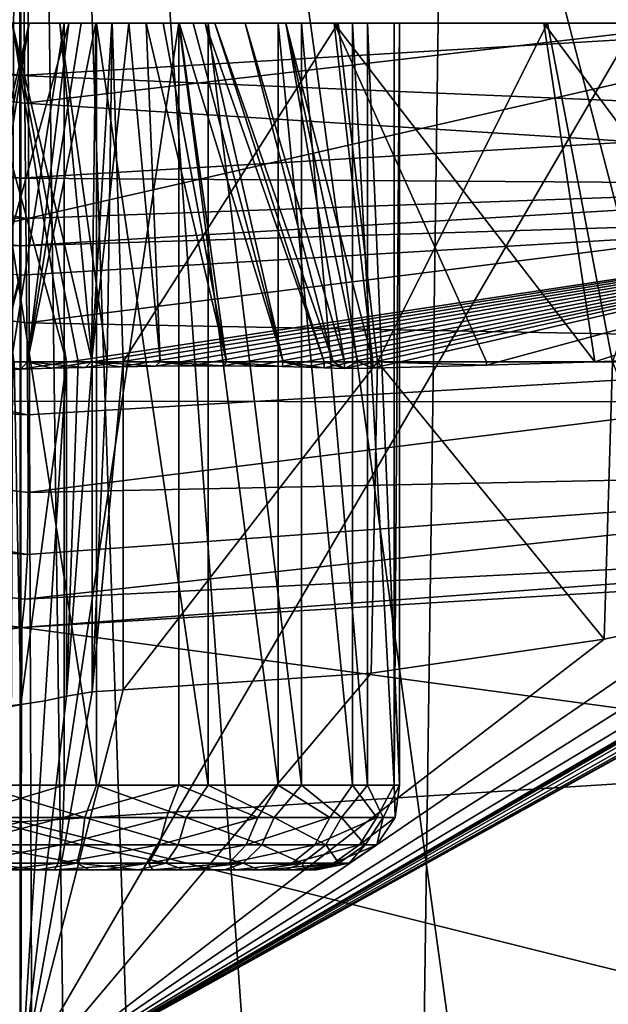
# Model space of a CAD drawing. Header units: metres. Extents: x -105 to 105, y -117 to 62.
# Tile 230 of 256: x 0 to 1.39, y -23.35 to -21.03. Entities that reach past the tile are written whole.
import ezdxf

# ---------------------------------------------------------------- set-up
doc = ezdxf.new("R2010")
doc.units = ezdxf.units.M
doc.layers.add('solid_509432_AD150_SW0001', color=7, linetype='CONTINUOUS')
doc.layers.add('solid_509432_AD150_SW0001_01', color=7, linetype='CONTINUOUS')

msp = doc.modelspace()

# ---------------------------------------------------------------- linework, layer by layer
at = {"layer": 'solid_509432_AD150_SW0001'}
for points in [[(0, -16.070114, -16.014524), (-1.701189, -22.61043, -15.896502), (-2.332414, -20.630136, -15.932238)], [(0, -16.070114, -16.014524), (-1.170125, -24.57008, -15.861143), (-1.701189, -22.61043, -15.896502)], [(0, -16.070114, -16.014524), (-0.742485, -26.479567, -15.826687), (-1.170125, -24.57008, -15.861143)], [(0, -16.070114, -16.014524), (-0.416902, -28.320543, -15.793465), (-0.742485, -26.479567, -15.826687)], [(0, -16.070114, -16.014524), (-0.189673, -30.072727, -15.761844), (-0.416902, -28.320543, -15.793465)], [(0, -16.070114, -16.014524), (-0.054072, -31.71632, -15.732185), (-0.189673, -30.072727, -15.761844)], [(0, -16.070114, -16.014524), (0, -33.22171, -15.705022), (-0.054072, -31.71632, -15.732185)], [(0, -16.070114, -16.014524), (0.054412, -31.713793, -15.732231), (0, -33.22171, -15.705022)], [(-2.362094, -21.01733, 64.173203), (-2.324735, -20.705482, 64.471252), (-0.002363, -21.158314, 64.173203)], [(-2.324735, -20.705482, 64.471252), (-0.002326, -20.844234, 64.471252), (-0.002363, -21.158314, 64.173203)], [(2.161795, -21.005398, -13.042355), (-2.171087, -20.97702, -13.042843), (-1.867697, -21.926886, -13.0265)], [(1.867287, -21.92874, -13.026468), (2.161795, -21.005398, -13.042355), (-1.867697, -21.926886, -13.0265)], [(-2.390948, -21.258181, 63.814537), (-2.362094, -21.01733, 64.173203), (-0.002392, -21.400885, 63.814537)], [(-2.362094, -21.01733, 64.173203), (-0.002363, -21.158314, 64.173203), (-0.002392, -21.400885, 63.814537)], [(1.671543, -21.034548, 54.285671), (-2.004083, -21.034548, 54.705933), (-2.236427, -21.034548, 55.200039)], [(2.009423, -21.034548, 54.714581), (1.671543, -21.034548, 54.285671), (-2.236427, -21.034548, 55.200039)], [(-0.102238, -21.034548, 55.055824), (2.009423, -21.034548, 54.714581), (-2.236427, -21.034548, 55.200039)], [(1.244066, -21.034548, 53.945915), (-1.664329, -21.034548, 54.278458), (-2.004083, -21.034548, 54.705933)], [(1.671543, -21.034548, 54.285671), (1.244066, -21.034548, 53.945915), (-2.004083, -21.034548, 54.705933)], [(0.74996, -21.034548, 53.713573), (-1.235421, -21.034548, 53.940578), (-1.664329, -21.034548, 54.278458)], [(1.244066, -21.034548, 53.945915), (0.74996, -21.034548, 53.713573), (-1.664329, -21.034548, 54.278458)], [(0.215613, -21.034548, 53.601051), (-0.740264, -21.034548, 53.710342), (-1.235421, -21.034548, 53.940578)], [(0.74996, -21.034548, 53.713573), (0.215613, -21.034548, 53.601051), (-1.235421, -21.034548, 53.940578)], [(0.092266, -21.034548, 53.573395), (-0.626344, -21.034548, 53.65556), (-0.740264, -21.034548, 53.710342)], [(0.215613, -21.034548, 53.601051), (0.092266, -21.034548, 53.573395), (-0.740264, -21.034548, 53.710342)], [(0.092266, -21.034548, 53.573395), (-0.019965, -21.034548, 53.515152), (-0.626344, -21.034548, 53.65556)], [(-0.168388, -21.834549, 58.61055), (0.019965, -21.034548, 58.384846), (-0.092266, -21.034548, 58.326607)], [(-0.135967, -21.834549, 58.63158), (0.019965, -21.034548, 58.384846), (-0.168388, -21.834549, 58.61055)], [(0.108183, -21.834549, 53.241531), (-0.113587, -21.034548, 53.430218), (-0.019965, -21.034548, 53.515152)], [(0.015878, -21.834549, 58.763504), (0.113587, -21.034548, 58.469784), (-0.108183, -21.834549, 58.658466)], [(0.179081, -22.834549, 55.067997), (0.179093, -21.034548, 55.068001), (-0.102238, -21.034548, 55.055824)], [(0.179081, -22.834549, 55.067997), (-0.102238, -21.034548, 55.055824), (-0.102238, -22.834549, 55.055824)], [(0.135967, -21.834549, 53.268421), (0.108183, -21.834549, 53.241531), (-0.019965, -21.034548, 53.515152)], [(-2.409943, -21.416742, 63.412075), (-2.390948, -21.258181, 63.814537), (-0.002411, -21.560581, 63.412075)], [(-2.390948, -21.258181, 63.814537), (-0.002392, -21.400885, 63.814537), (-0.002411, -21.560581, 63.412075)], [(-2.409943, -21.416742, 63.412075), (-0.002411, -21.560581, 63.412075), (-0.002419, -21.629913, 62.984673)], [(-0.002411, -21.560581, 63.412075), (0, -21.629913, 62.984673), (-0.002419, -21.629913, 62.984673)], [(-0.002419, -21.629913, 62.984673), (0, -21.629913, 62.984673), (-0.057534, -21.853863, 58.709949)], [(-0.015878, -21.834549, 53.136494), (0, -22.644506, 53.146404), (-0.073199, -22.652391, 53.107033)], [(-0.015878, -21.834549, 53.136494), (0.108183, -21.834549, 53.241531), (0, -22.644506, 53.146404)], [(0.108183, -21.834549, 53.241531), (0.05747, -22.635559, 53.189995), (0, -22.644506, 53.146404)], [(1.054143, -24.916828, -12.975058), (-1.867697, -21.926886, -13.0265), (-1.054561, -24.915102, -12.975088)], [(1.054143, -24.916828, -12.975058), (1.867287, -21.92874, -13.026468), (-1.867697, -21.926886, -13.0265)], [(-2.831831, -22.087511, 23.054108), (0.002281, -22.462543, 22.506758), (-2.294901, -22.325117, 22.488907)], [(0.002281, -22.462543, 22.506758), (-2.300484, -22.775787, 20.807243), (-2.294901, -22.325117, 22.488907)], [(-0.073199, -22.652391, 53.107033), (0, -22.644506, 53.146404), (-3.166666, -23.324648, 48.690189)], [(0.00105, -22.921291, 20.831833), (-2.340771, -23.509275, 19.228912), (-2.300484, -22.775787, 20.807243)], [(0.151219, -22.911085, 55.078243), (0.179081, -22.834549, 55.067997), (-0.102238, -22.834549, 55.055824)], [(0.151219, -22.911085, 55.078243), (-0.102238, -22.834549, 55.055824), (-0.100509, -22.911085, 55.07095)], [(-0.151219, -22.911085, 56.821758), (0.100509, -22.911085, 56.829048), (-0.1438, -22.976025, 56.778988)], [(0.00105, -22.921291, 20.831833), (0.000586, -23.662607, 19.26162), (-2.340771, -23.509275, 19.228912)], [(-0.1438, -22.976025, 56.778988), (0.095577, -22.976025, 56.785919), (-0.132695, -23.019384, 56.71497)], [(-0.132695, -23.019384, 56.71497), (0.088196, -23.019384, 56.721367), (-0.041567, -23.034548, 56.648766)], [(0.088196, -23.019384, 56.721367), (0.079518, -23.034548, 56.64547), (-0.041567, -23.034548, 56.648766)], [(0.198223, -23.034548, 56.621346), (0.041567, -23.034548, 55.251236), (-0.079518, -23.034548, 55.254532)], [(0, -23.770555, 46.662922), (-3.160623, -23.303995, 46.700001), (-3.197893, -23.541838, 46.662922)], [(0, -23.770555, 46.662922), (0, -23.529831, 46.700001), (-3.160623, -23.303995, 46.700001)]]:
    msp.add_3dface(points, dxfattribs=at)
at = {"layer": 'solid_509432_AD150_SW0001_01'}
for points in [[(-1.564026, 19.454363, 71.878471), (-3.11728, 19.279366, 71.873924), (0, -90.568039, 71.879997)], [(-0.001912, 19.454506, 71.878471), (-1.564026, 19.454363, 71.878471), (0, -90.568039, 71.879997)], [(1.560201, 19.454649, 71.878479), (-0.001912, 19.454506, 71.878471), (0, -90.568039, 71.879997)], [(1.560201, 19.454649, 71.878479), (0, -90.568039, 71.879997), (6.716792, -90.563103, 71.851799)], [(-3.11728, 19.279366, 71.873924), (-4.652982, 18.988907, 71.86647), (0, -90.568039, 71.879997)], [(-4.652982, 18.988907, 71.86647), (-6.162486, 18.584642, 71.856262), (0, -90.568039, 71.879997)], [(-6.162486, 18.584642, 71.856262), (-6.716792, -90.563103, 71.851799), (0, -90.568039, 71.879997)], [(0, -16.070114, -16.014524), (2.334492, -20.623951, -15.93235), (1.702939, -22.604351, -15.896613)], [(0, -16.070114, -16.014524), (1.702939, -22.604351, -15.896613), (1.171235, -24.565695, -15.861222)], [(0, -16.070114, -16.014524), (1.171235, -24.565695, -15.861222), (0.74289, -26.477938, -15.826716)], [(0, -16.070114, -16.014524), (0.74289, -26.477938, -15.826716), (0.41687, -28.321211, -15.793452)], [(0, -16.070114, -16.014524), (0.41687, -28.321211, -15.793452), (0.189643, -30.073698, -15.761827)], [(0, -16.070114, -16.014524), (0.189643, -30.073698, -15.761827), (0.054412, -31.713793, -15.732231)], [(-18.852116, -20.912151, -0.309887), (-18.500586, -21.043846, -0.680478), (0, -20.105919, -0.938483)], [(-18.500586, -21.043846, -0.680478), (0, -20.211458, -1.276531), (0, -20.105919, -0.938483)], [(-16.594933, -21.04777, -2.963758), (0, -20.121126, -3.020415), (0, -20.221716, -2.680862)], [(-16.594933, -21.04777, -2.963758), (-16.309847, -20.922932, -3.316651), (0, -20.121126, -3.020415)], [(18.501497, -21.043545, -0.679482), (0, -20.105919, -0.938483), (0, -20.211458, -1.276531)], [(18.501497, -21.043545, -0.679482), (18.853159, -20.911728, -0.308851), (0, -20.105919, -0.938483)], [(16.595739, -21.048098, -2.962655), (0, -20.221716, -2.680862), (0, -20.121126, -3.020415)], [(16.31111, -20.923571, -3.315081), (16.595739, -21.048098, -2.962655), (0, -20.121126, -3.020415)], [(-18.500586, -21.043846, -0.680478), (-18.161386, -21.138443, -1.060288), (0, -20.211458, -1.276531)], [(-18.161386, -21.138443, -1.060288), (-17.832037, -21.195297, -1.445702), (0, -20.211458, -1.276531)], [(-17.832037, -21.195297, -1.445702), (0, -20.276426, -1.624653), (0, -20.211458, -1.276531)], [(18.161903, -21.1383, -1.059588), (0, -20.211458, -1.276531), (0, -20.276426, -1.624653)], [(18.161903, -21.1383, -1.059588), (18.501497, -21.043545, -0.679482), (0, -20.211458, -1.276531)], [(-16.891804, -21.139311, -2.595782), (0, -20.221716, -2.680862), (0, -20.281591, -2.331828)], [(-16.891804, -21.139311, -2.595782), (-16.594933, -21.04777, -2.963758), (0, -20.221716, -2.680862)], [(16.892427, -21.139467, -2.594984), (0, -20.281591, -2.331828), (0, -20.221716, -2.680862)], [(16.595739, -21.048098, -2.962655), (16.892427, -21.139467, -2.594984), (0, -20.221716, -2.680862)], [(-17.832037, -21.195297, -1.445702), (-17.511021, -21.214142, -1.832739), (0, -20.276426, -1.624653)], [(-17.511021, -21.214142, -1.832739), (0, -20.299919, -1.978087), (0, -20.276426, -1.624653)], [(-17.197586, -21.195225, -2.217396), (0, -20.281591, -2.331828), (0, -20.299919, -1.978087)], [(-17.197586, -21.195225, -2.217396), (-16.891804, -21.139311, -2.595782), (0, -20.281591, -2.331828)], [(17.511139, -21.21414, -1.832534), (0, -20.276426, -1.624653), (0, -20.299919, -1.978087)], [(17.832277, -21.195261, -1.445354), (18.161903, -21.1383, -1.059588), (0, -20.276426, -1.624653)], [(17.511139, -21.21414, -1.832534), (17.832277, -21.195261, -1.445354), (0, -20.276426, -1.624653)], [(17.197834, -21.195261, -2.21698), (0, -20.299919, -1.978087), (0, -20.281591, -2.331828)], [(16.892427, -21.139467, -2.594984), (17.197834, -21.195261, -2.21698), (0, -20.281591, -2.331828)], [(-17.511021, -21.214142, -1.832739), (-17.197586, -21.195225, -2.217396), (0, -20.299919, -1.978087)], [(17.197834, -21.195261, -2.21698), (17.511139, -21.21414, -1.832534), (0, -20.299919, -1.978087)], [(-0.002363, -21.158314, 64.173203), (-0.002326, -20.844234, 64.471252), (2.357402, -21.017893, 64.173203)], [(2.683178, -20.911951, 24.342098), (0.009792, -21.22368, 24.280655), (0.007624, -20.930538, 24.429131)], [(2.683178, -20.911951, 24.342098), (2.753181, -21.397507, 24.007704), (0.009792, -21.22368, 24.280655)], [(-2.73332, -21.400278, 24.007755), (-2.663779, -20.914669, 24.342121), (0.012119, -21.495762, 24.09638)], [(-2.663779, -20.914669, 24.342121), (0.007624, -20.930538, 24.429131), (0.009792, -21.22368, 24.280655)], [(-2.663779, -20.914669, 24.342121), (0.009792, -21.22368, 24.280655), (0.012119, -21.495762, 24.09638)], [(-1.476007, -20.994768, 46.700001), (-3.160623, -23.303995, 46.700001), (0, -23.529831, 46.700001)], [(1.476007, -20.994768, 46.700001), (-1.476007, -20.994768, 46.700001), (0, -23.529831, 46.700001)], [(1.476007, -20.994768, 46.700001), (0, -23.529831, 46.700001), (3.160624, -23.303995, 46.700001)], [(-0.002363, -21.158314, 64.173203), (2.357402, -21.017893, 64.173203), (2.386198, -21.258749, 63.814537)], [(-2.009423, -21.034548, 57.185421), (-1.671543, -21.034548, 57.61433), (2.236427, -21.034548, 56.699959)], [(0.102238, -21.034548, 56.844173), (-2.009423, -21.034548, 57.185421), (2.236427, -21.034548, 56.699959)], [(-0.179093, -21.034548, 56.832001), (-2.009423, -21.034548, 57.185421), (0.102238, -21.034548, 56.844173)], [(-1.671543, -21.034548, 57.61433), (2.004083, -21.034548, 57.194065), (2.236427, -21.034548, 56.699959)], [(-1.671543, -21.034548, 57.61433), (-1.244066, -21.034548, 57.954082), (2.004083, -21.034548, 57.194065)], [(-1.244066, -21.034548, 57.954082), (1.664329, -21.034548, 57.621544), (2.004083, -21.034548, 57.194065)], [(-1.244066, -21.034548, 57.954082), (-0.74996, -21.034548, 58.186428), (1.664329, -21.034548, 57.621544)], [(-0.74996, -21.034548, 58.186428), (1.235421, -21.034548, 57.959423), (1.664329, -21.034548, 57.621544)], [(-0.74996, -21.034548, 58.186428), (-0.215613, -21.034548, 58.29895), (1.235421, -21.034548, 57.959423)], [(-0.215613, -21.034548, 58.29895), (0.740264, -21.034548, 58.189655), (1.235421, -21.034548, 57.959423)], [(-0.215613, -21.034548, 58.29895), (-0.092266, -21.034548, 58.326607), (0.740264, -21.034548, 58.189655)], [(-0.179081, -22.834549, 56.832005), (-0.179093, -21.034548, 56.832001), (0.102238, -21.034548, 56.844173)], [(-0.179081, -22.834549, 56.832005), (0.102238, -21.034548, 56.844173), (0.102238, -22.834549, 56.844173)], [(-0.135967, -21.834549, 58.63158), (-0.108183, -21.834549, 58.658466), (0.019965, -21.034548, 58.384846)], [(-0.015878, -21.834549, 53.136494), (-0.113587, -21.034548, 53.430218), (0.108183, -21.834549, 53.241531)], [(-0.108183, -21.834549, 58.658466), (0.113587, -21.034548, 58.469784), (0.019965, -21.034548, 58.384846)], [(-0.102238, -21.034548, 55.055824), (0.179093, -21.034548, 55.068001), (2.009423, -21.034548, 54.714581)], [(-0.092266, -21.034548, 58.326607), (0.626344, -21.034548, 58.244442), (0.740264, -21.034548, 58.189655)], [(-0.092266, -21.034548, 58.326607), (0.019965, -21.034548, 58.384846), (0.626344, -21.034548, 58.244442)], [(0.168388, -21.834549, 53.289452), (-0.019965, -21.034548, 53.515152), (0.092266, -21.034548, 53.573395)], [(0.135967, -21.834549, 53.268421), (-0.019965, -21.034548, 53.515152), (0.168388, -21.834549, 53.289452)], [(0.015878, -21.834549, 58.763504), (0.177323, -21.034548, 58.520267), (0.142983, -21.034548, 58.498165)], [(0.167077, -21.834549, 58.823196), (0.177323, -21.034548, 58.520267), (0.015878, -21.834549, 58.763504)], [(0.015878, -21.834549, 58.763504), (0.142983, -21.034548, 58.498165), (0.113587, -21.034548, 58.469784)], [(0.019965, -21.034548, 58.384846), (0.530156, -21.034548, 58.326511), (0.626344, -21.034548, 58.244442)], [(0.019965, -21.034548, 58.384846), (0.113587, -21.034548, 58.469784), (0.530156, -21.034548, 58.326511)], [(0.204247, -21.834549, 53.303856), (0.092266, -21.034548, 53.573395), (0.215613, -21.034548, 53.601051)], [(0.168388, -21.834549, 53.289452), (0.092266, -21.034548, 53.573395), (0.204247, -21.834549, 53.303856)], [(0.373561, -21.034548, 56.76881), (0.102238, -21.034548, 56.844173), (2.236427, -21.034548, 56.699959)], [(0.102238, -22.834549, 56.844173), (0.102238, -21.034548, 56.844173), (0.373561, -21.034548, 56.76881)], [(0.373549, -22.834549, 56.768818), (0.102238, -22.834549, 56.844173), (0.373561, -21.034548, 56.76881)], [(0.113587, -21.034548, 58.469784), (0.458122, -21.034548, 58.430389), (0.530156, -21.034548, 58.326511)], [(0.113587, -21.034548, 58.469784), (0.142983, -21.034548, 58.498165), (0.458122, -21.034548, 58.430389)], [(0.142983, -21.034548, 58.498165), (0.435891, -21.034548, 58.464672), (0.458122, -21.034548, 58.430389)], [(0.142983, -21.034548, 58.498165), (0.177323, -21.034548, 58.520267), (0.435891, -21.034548, 58.464672)], [(0.167077, -21.834549, 58.823196), (0.255508, -21.034548, 58.542583), (0.21531, -21.034548, 58.535267)], [(0.329434, -21.834549, 58.831226), (0.255508, -21.034548, 58.542583), (0.167077, -21.834549, 58.823196)], [(0.167077, -21.834549, 58.823196), (0.21531, -21.034548, 58.535267), (0.177323, -21.034548, 58.520267)], [(0.177323, -21.034548, 58.520267), (0.407427, -21.034548, 58.493958), (0.435891, -21.034548, 58.464672)], [(0.177323, -21.034548, 58.520267), (0.21531, -21.034548, 58.535267), (0.407427, -21.034548, 58.493958)], [(0.179081, -22.834549, 55.067997), (0.44287, -22.834549, 55.166504), (0.179093, -21.034548, 55.068001)], [(0.179093, -21.034548, 55.068001), (0.442885, -21.034548, 55.166512), (2.009423, -21.034548, 54.714581)], [(0.44287, -22.834549, 55.166504), (0.442885, -21.034548, 55.166512), (0.179093, -21.034548, 55.068001)], [(0.204247, -21.834549, 53.303856), (0.215613, -21.034548, 53.601051), (0.242228, -21.834549, 53.311092)], [(0.21531, -21.034548, 58.535267), (0.373806, -21.034548, 58.517143), (0.407427, -21.034548, 58.493958)], [(0.21531, -21.034548, 58.535267), (0.255508, -21.034548, 58.542583), (0.373806, -21.034548, 58.517143)], [(0.242228, -21.834549, 53.311092), (0.215613, -21.034548, 53.601051), (0.74996, -21.034548, 53.713573)], [(0.842527, -21.834549, 53.4375), (0.242228, -21.834549, 53.311092), (0.74996, -21.034548, 53.713573)], [(0.255508, -21.034548, 58.542583), (0.336298, -21.034548, 58.533348), (0.373806, -21.034548, 58.517143)], [(0.255508, -21.034548, 58.542583), (0.296357, -21.034548, 58.541935), (0.336298, -21.034548, 58.533348)], [(0.329434, -21.834549, 58.831226), (0.296357, -21.034548, 58.541935), (0.255508, -21.034548, 58.542583)], [(0.485786, -21.834549, 58.786755), (0.336298, -21.034548, 58.533348), (0.296357, -21.034548, 58.541935)], [(0.485786, -21.834549, 58.786755), (0.296357, -21.034548, 58.541935), (0.329434, -21.834549, 58.831226)], [(0.485786, -21.834549, 58.786755), (0.373806, -21.034548, 58.517143), (0.336298, -21.034548, 58.533348)], [(0.608295, -22.834549, 56.613308), (0.373549, -22.834549, 56.768818), (0.373561, -21.034548, 56.76881)], [(0.373561, -21.034548, 56.76881), (2.236427, -21.034548, 56.699959), (2.348949, -21.034548, 56.165611)], [(0.608307, -21.034548, 56.613297), (0.373561, -21.034548, 56.76881), (2.348949, -21.034548, 56.165611)], [(0.608295, -22.834549, 56.613308), (0.373561, -21.034548, 56.76881), (0.608307, -21.034548, 56.613297)], [(0.61961, -21.834549, 58.694477), (0.407427, -21.034548, 58.493958), (0.373806, -21.034548, 58.517143)], [(0.61961, -21.834549, 58.694477), (0.373806, -21.034548, 58.517143), (0.485786, -21.834549, 58.786755)], [(0.61961, -21.834549, 58.694477), (0.435891, -21.034548, 58.464672), (0.407427, -21.034548, 58.493958)], [(0.716759, -21.834549, 58.564144), (0.458122, -21.034548, 58.430389), (0.435891, -21.034548, 58.464672)], [(0.716759, -21.834549, 58.564144), (0.435891, -21.034548, 58.464672), (0.61961, -21.834549, 58.694477)], [(0.44287, -22.834549, 55.166504), (0.663308, -22.834549, 55.341705), (0.442885, -21.034548, 55.166512)], [(0.442885, -21.034548, 55.166512), (0.663318, -21.034548, 55.341717), (2.009423, -21.034548, 54.714581)], [(0.663308, -22.834549, 55.341705), (0.663318, -21.034548, 55.341717), (0.442885, -21.034548, 55.166512)], [(0.737757, -21.834549, 58.531677), (0.530156, -21.034548, 58.326511), (0.458122, -21.034548, 58.430389)], [(0.737757, -21.834549, 58.531677), (0.458122, -21.034548, 58.430389), (0.716759, -21.834549, 58.564144)], [(0.764594, -21.834549, 58.503872), (0.626344, -21.034548, 58.244442), (0.530156, -21.034548, 58.326511)], [(0.764594, -21.834549, 58.503872), (0.530156, -21.034548, 58.326511), (0.737757, -21.834549, 58.531677)], [(0.783496, -22.834549, 56.392872), (0.608295, -22.834549, 56.613308), (0.608307, -21.034548, 56.613297)], [(0.783503, -21.034548, 56.392857), (0.608307, -21.034548, 56.613297), (2.348949, -21.034548, 56.165611)], [(0.783496, -22.834549, 56.392872), (0.608307, -21.034548, 56.613297), (0.783503, -21.034548, 56.392857)], [(0.831644, -21.834549, 58.466122), (0.740264, -21.034548, 58.189655), (0.626344, -21.034548, 58.244442)], [(0.796277, -21.834549, 58.481747), (0.626344, -21.034548, 58.244442), (0.764594, -21.834549, 58.503872)], [(0.831644, -21.834549, 58.466122), (0.626344, -21.034548, 58.244442), (0.796277, -21.834549, 58.481747)], [(0.663308, -22.834549, 55.341705), (0.818817, -22.834549, 55.57645), (0.663318, -21.034548, 55.341717)], [(0.663318, -21.034548, 55.341717), (2.239656, -21.034548, 55.209736), (2.009423, -21.034548, 54.714581)], [(0.663318, -21.034548, 55.341717), (0.818819, -21.034548, 55.576462), (2.239656, -21.034548, 55.209736)], [(0.818817, -22.834549, 55.57645), (0.818819, -21.034548, 55.576462), (0.663318, -21.034548, 55.341717)], [(0.740264, -21.034548, 58.189655), (1.355785, -21.834549, 58.226917), (1.235421, -21.034548, 57.959423)], [(1.100257, -21.834549, 58.360794), (1.355785, -21.834549, 58.226917), (0.740264, -21.034548, 58.189655)], [(1.100257, -21.834549, 58.360794), (0.740264, -21.034548, 58.189655), (0.831644, -21.834549, 58.466122)], [(0.842527, -21.834549, 53.4375), (0.74996, -21.034548, 53.713573), (1.244066, -21.034548, 53.945915)], [(0.882003, -22.834549, 56.129082), (0.783496, -22.834549, 56.392872), (0.783503, -21.034548, 56.392857)], [(0.783503, -21.034548, 56.392857), (2.348949, -21.034548, 56.165611), (2.376606, -21.034548, 56.042267)], [(0.882004, -21.034548, 56.12907), (0.783503, -21.034548, 56.392857), (2.376606, -21.034548, 56.042267)], [(0.882003, -22.834549, 56.129082), (0.783503, -21.034548, 56.392857), (0.882004, -21.034548, 56.12907)], [(0.818817, -22.834549, 55.57645), (0.894174, -22.834549, 55.847763), (0.818819, -21.034548, 55.576462)], [(0.818819, -21.034548, 55.576462), (2.294442, -21.034548, 55.323658), (2.239656, -21.034548, 55.209736)], [(0.818819, -21.034548, 55.576462), (2.376513, -21.034548, 55.419846), (2.294442, -21.034548, 55.323658)], [(0.818819, -21.034548, 55.576462), (0.894172, -21.034548, 55.847763), (2.376513, -21.034548, 55.419846)], [(0.894174, -22.834549, 55.847763), (0.894172, -21.034548, 55.847763), (0.818819, -21.034548, 55.576462)], [(1.397631, -21.834549, 53.698528), (0.842527, -21.834549, 53.4375), (1.244066, -21.034548, 53.945915)], [(0.882003, -22.834549, 56.129082), (0.882004, -21.034548, 56.12907), (0.894172, -21.034548, 55.847763)], [(0.894174, -22.834549, 55.847763), (0.882003, -22.834549, 56.129082), (0.894172, -21.034548, 55.847763)], [(0.882004, -21.034548, 56.12907), (2.592585, -21.034548, 55.694492), (2.591937, -21.034548, 55.653645)], [(0.894172, -21.034548, 55.847763), (0.882004, -21.034548, 56.12907), (2.591937, -21.034548, 55.653645)], [(0.882004, -21.034548, 56.12907), (2.585266, -21.034548, 55.734692), (2.592585, -21.034548, 55.694492)], [(0.882004, -21.034548, 56.12907), (2.570267, -21.034548, 55.772678), (2.585266, -21.034548, 55.734692)], [(0.882004, -21.034548, 56.12907), (2.548163, -21.034548, 55.807018), (2.570267, -21.034548, 55.772678)], [(0.882004, -21.034548, 56.12907), (2.519783, -21.034548, 55.836414), (2.548163, -21.034548, 55.807018)], [(0.882004, -21.034548, 56.12907), (2.434847, -21.034548, 55.930035), (2.519783, -21.034548, 55.836414)], [(0.882004, -21.034548, 56.12907), (2.376606, -21.034548, 56.042267), (2.434847, -21.034548, 55.930035)], [(0.894172, -21.034548, 55.847763), (2.48039, -21.034548, 55.491879), (2.376513, -21.034548, 55.419846)], [(0.894172, -21.034548, 55.847763), (2.514673, -21.034548, 55.514107), (2.48039, -21.034548, 55.491879)], [(0.894172, -21.034548, 55.847763), (2.543957, -21.034548, 55.542572), (2.514673, -21.034548, 55.514107)], [(0.894172, -21.034548, 55.847763), (2.567143, -21.034548, 55.576195), (2.543957, -21.034548, 55.542572)], [(0.894172, -21.034548, 55.847763), (2.583348, -21.034548, 55.613701), (2.567143, -21.034548, 55.576195)], [(0.894172, -21.034548, 55.847763), (2.591937, -21.034548, 55.653645), (2.583348, -21.034548, 55.613701)], [(1.235421, -21.034548, 57.959423), (1.355785, -21.834549, 58.226917), (1.829212, -21.834549, 57.867416)], [(1.235421, -21.034548, 57.959423), (1.829212, -21.834549, 57.867416), (1.664329, -21.034548, 57.621544)], [(1.397631, -21.834549, 53.698528), (1.244066, -21.034548, 53.945915), (1.671543, -21.034548, 54.285671)], [(-0.002392, -21.400885, 63.814537), (-0.002363, -21.158314, 64.173203), (2.386198, -21.258749, 63.814537)], [(2.753181, -21.397507, 24.007704), (0.012119, -21.495762, 24.09638), (0.009792, -21.22368, 24.280655)], [(-0.002392, -21.400885, 63.814537), (2.386198, -21.258749, 63.814537), (2.405155, -21.417315, 63.412075)], [(-2.790329, -21.79814, 23.570824), (-2.73332, -21.400278, 24.007755), (0.017108, -21.959503, 23.633039)], [(-2.73332, -21.400278, 24.007755), (0.012119, -21.495762, 24.09638), (0.014772, -21.742334, 23.879343)], [(-2.73332, -21.400278, 24.007755), (0.014772, -21.742334, 23.879343), (0.017108, -21.959503, 23.633039)], [(-0.002411, -21.560581, 63.412075), (-0.002392, -21.400885, 63.814537), (2.405155, -21.417315, 63.412075)], [(2.753181, -21.397507, 24.007704), (0.014772, -21.742334, 23.879343), (0.012119, -21.495762, 24.09638)], [(2.753181, -21.397507, 24.007704), (2.810565, -21.795315, 23.570736), (0.014772, -21.742334, 23.879343)], [(-0.002411, -21.560581, 63.412075), (2.405155, -21.417315, 63.412075), (2.413386, -21.486158, 62.984673)], [(-0.002411, -21.560581, 63.412075), (2.413386, -21.486158, 62.984673), (0, -21.629913, 62.984673)], [(0, -21.851656, 58.753593), (0, -21.629913, 62.984673), (2.413386, -21.486158, 62.984673)], [(0.073301, -21.849459, 58.793011), (0, -21.851656, 58.753593), (2.413386, -21.486158, 62.984673)], [(0.152466, -21.84762, 58.819809), (0.073301, -21.849459, 58.793011), (2.413386, -21.486158, 62.984673)], [(0.234958, -21.846148, 58.833042), (0.152466, -21.84762, 58.819809), (2.413386, -21.486158, 62.984673)], [(0.318299, -21.84506, 58.832375), (0.234958, -21.846148, 58.833042), (2.413386, -21.486158, 62.984673)], [(0.400675, -21.844383, 58.817791), (0.318299, -21.84506, 58.832375), (2.413386, -21.486158, 62.984673)], [(0.479114, -21.84417, 58.789841), (0.400675, -21.844383, 58.817791), (2.413386, -21.486158, 62.984673)], [(0.552033, -21.844475, 58.749119), (0.479114, -21.84417, 58.789841), (2.413386, -21.486158, 62.984673)], [(0.617079, -21.845362, 58.696899), (0.552033, -21.844475, 58.749119), (2.413386, -21.486158, 62.984673)], [(0.672459, -21.846886, 58.634697), (0.617079, -21.845362, 58.696899), (2.413386, -21.486158, 62.984673)], [(0.716759, -21.849087, 58.564144), (0.672459, -21.846886, 58.634697), (2.413386, -21.486158, 62.984673)], [(0.764623, -21.850525, 58.503849), (0.716759, -21.849087, 58.564144), (2.413386, -21.486158, 62.984673)], [(0.764623, -21.850525, 58.503849), (2.413386, -21.486158, 62.984673), (0.831644, -21.849899, 58.466122)], [(2.413386, -21.486158, 62.984673), (1.100304, -21.842796, 58.360775), (0.831644, -21.849899, 58.466122)], [(2.413386, -21.486158, 62.984673), (1.355785, -21.834549, 58.226917), (1.100304, -21.842796, 58.360775)], [(2.413386, -21.486158, 62.984673), (1.803418, -21.817722, 57.891697), (1.355785, -21.834549, 58.226917)], [(-0.057534, -21.853863, 58.709949), (0, -21.629913, 62.984673), (0, -21.851656, 58.753593)], [(2.810565, -21.795315, 23.570736), (0.017108, -21.959503, 23.633039), (0.014772, -21.742334, 23.879343)], [(-2.831831, -22.087511, 23.054108), (-2.790329, -21.79814, 23.570824), (0.01571, -22.289564, 23.075565)], [(-2.790329, -21.79814, 23.570824), (0.017108, -21.959503, 23.633039), (0.017838, -22.143295, 23.362352)], [(-2.790329, -21.79814, 23.570824), (0.017838, -22.143295, 23.362352), (0.01571, -22.289564, 23.075565)], [(2.810565, -21.795315, 23.570736), (0.017838, -22.143295, 23.362352), (0.017108, -21.959503, 23.633039)], [(2.810565, -21.795315, 23.570736), (2.852339, -22.084635, 23.053982), (0.017838, -22.143295, 23.362352)], [(1.829212, -21.834549, 57.867416), (1.355785, -21.834549, 58.226917), (1.803418, -21.817722, 57.891697)], [(-0.108183, -21.834549, 58.658466), (-0.057534, -21.853863, 58.709949), (0, -21.851656, 58.753593)], [(0.015878, -21.834549, 58.763504), (-0.108183, -21.834549, 58.658466), (0, -21.851656, 58.753593)], [(0.015878, -21.834549, 58.763504), (0, -21.851656, 58.753593), (0.073301, -21.849459, 58.793011)], [(0.015878, -21.834549, 58.763504), (0.073301, -21.849459, 58.793011), (0.152466, -21.84762, 58.819809)], [(0.167077, -21.834549, 58.823196), (0.015878, -21.834549, 58.763504), (0.152466, -21.84762, 58.819809)], [(0.108183, -21.834549, 53.241531), (0.108183, -22.624878, 53.241531), (0.05747, -22.635559, 53.189995)], [(0.168388, -21.834549, 53.289452), (0.168613, -22.614712, 53.28957), (0.108183, -22.624878, 53.241531)], [(0.135967, -21.834549, 53.268421), (0.108183, -22.624878, 53.241531), (0.108183, -21.834549, 53.241531)], [(0.135967, -21.834549, 53.268421), (0.168388, -21.834549, 53.289452), (0.108183, -22.624878, 53.241531)], [(0.167077, -21.834549, 58.823196), (0.152466, -21.84762, 58.819809), (0.234958, -21.846148, 58.833042)], [(0.167077, -21.834549, 58.823196), (0.234958, -21.846148, 58.833042), (0.318299, -21.84506, 58.832375)], [(0.329434, -21.834549, 58.831226), (0.167077, -21.834549, 58.823196), (0.318299, -21.84506, 58.832375)], [(0.168388, -21.834549, 53.289452), (0.204247, -21.834549, 53.303856), (0.168613, -22.614712, 53.28957)], [(0.242228, -21.834549, 53.311092), (0.242228, -22.609623, 53.311092), (0.168613, -22.614712, 53.28957)], [(0.204247, -21.834549, 53.303856), (0.242228, -21.834549, 53.311092), (0.168613, -22.614712, 53.28957)], [(0.842527, -21.834549, 53.4375), (0.827902, -22.570164, 53.432644), (0.242228, -22.609623, 53.311092)], [(0.842527, -21.834549, 53.4375), (0.242228, -22.609623, 53.311092), (0.242228, -21.834549, 53.311092)], [(0.329434, -21.834549, 58.831226), (0.318299, -21.84506, 58.832375), (0.400675, -21.844383, 58.817791)], [(0.329434, -21.834549, 58.831226), (0.400675, -21.844383, 58.817791), (0.479114, -21.84417, 58.789841)], [(0.485786, -21.834549, 58.786755), (0.329434, -21.834549, 58.831226), (0.479114, -21.84417, 58.789841)], [(0.485786, -21.834549, 58.786755), (0.479114, -21.84417, 58.789841), (0.552033, -21.844475, 58.749119)], [(0.485786, -21.834549, 58.786755), (0.552033, -21.844475, 58.749119), (0.617079, -21.845362, 58.696899)], [(0.61961, -21.834549, 58.694477), (0.485786, -21.834549, 58.786755), (0.617079, -21.845362, 58.696899)], [(0.61961, -21.834549, 58.694477), (0.617079, -21.845362, 58.696899), (0.672459, -21.846886, 58.634697)], [(0.61961, -21.834549, 58.694477), (0.672459, -21.846886, 58.634697), (0.716759, -21.849087, 58.564144)], [(0.716759, -21.834549, 58.564144), (0.61961, -21.834549, 58.694477), (0.716759, -21.849087, 58.564144)], [(0.716759, -21.834549, 58.564144), (0.716759, -21.849087, 58.564144), (0.764623, -21.850525, 58.503849)], [(0.737757, -21.834549, 58.531677), (0.716759, -21.834549, 58.564144), (0.764623, -21.850525, 58.503849)], [(0.764594, -21.834549, 58.503872), (0.737757, -21.834549, 58.531677), (0.764623, -21.850525, 58.503849)], [(0.796277, -21.834549, 58.481747), (0.764594, -21.834549, 58.503872), (0.764623, -21.850525, 58.503849)], [(0.796277, -21.834549, 58.481747), (0.764623, -21.850525, 58.503849), (0.831644, -21.849899, 58.466122)], [(0.831644, -21.834549, 58.466122), (0.796277, -21.834549, 58.481747), (0.831644, -21.849899, 58.466122)], [(0.842527, -21.834549, 53.4375), (1.377692, -22.489929, 53.686272), (0.827902, -22.570164, 53.432644)], [(0.831644, -21.834549, 58.466122), (0.831644, -21.849899, 58.466122), (1.100304, -21.842796, 58.360775)], [(1.100257, -21.834549, 58.360794), (0.831644, -21.834549, 58.466122), (1.100304, -21.842796, 58.360775)], [(1.397631, -21.834549, 53.698528), (1.377692, -22.489929, 53.686272), (0.842527, -21.834549, 53.4375)], [(1.100257, -21.834549, 58.360794), (1.100304, -21.842796, 58.360775), (1.355785, -21.834549, 58.226917)], [(1.397631, -21.834549, 53.698528), (1.63015, -22.436407, 53.860714), (1.377692, -22.489929, 53.686272)], [(2.990987, -25.119766, -12.855648), (1.867287, -21.92874, -13.026468), (1.054143, -24.916828, -12.975058)], [(0, -23.551132, 48.690189), (2.797489, -21.99872, 55.395569), (2.838291, -21.978394, 55.467503)], [(3.166666, -23.324648, 48.690189), (0, -23.551132, 48.690189), (2.838291, -21.978394, 55.467503)], [(0, -23.551132, 48.690189), (2.745423, -22.018862, 55.331375), (2.797489, -21.99872, 55.395569)], [(0, -23.551132, 48.690189), (2.683679, -22.038151, 55.276779), (2.745423, -22.018862, 55.331375)], [(0, -23.551132, 48.690189), (2.614146, -22.05596, 55.233242), (2.683679, -22.038151, 55.276779)], [(0, -23.551132, 48.690189), (2.553955, -22.073238, 55.185501), (2.614146, -22.05596, 55.233242)], [(0, -23.551132, 48.690189), (2.516122, -22.091616, 55.118355), (2.553955, -22.073238, 55.185501)], [(-2.831831, -22.087511, 23.054108), (0.009829, -22.395571, 22.785471), (0.002281, -22.462543, 22.506758)], [(-2.831831, -22.087511, 23.054108), (0.01571, -22.289564, 23.075565), (0.009829, -22.395571, 22.785471)], [(0, -23.551132, 48.690189), (2.400264, -22.164988, 54.826954), (2.516122, -22.091616, 55.118355)], [(2.852339, -22.084635, 23.053982), (2.876324, -22.250376, 22.484386), (0.009829, -22.395571, 22.785471)], [(2.852339, -22.084635, 23.053982), (0.009829, -22.395571, 22.785471), (0.01571, -22.289564, 23.075565)], [(2.852339, -22.084635, 23.053982), (0.01571, -22.289564, 23.075565), (0.017838, -22.143295, 23.362352)], [(0, -23.551132, 48.690189), (2.250881, -22.238012, 54.551418), (2.400264, -22.164988, 54.826954)], [(0, -23.551132, 48.690189), (2.07053, -22.308815, 54.296093), (2.250881, -22.238012, 54.551418)], [(2.876324, -22.250376, 22.484386), (2.304601, -22.32402, 22.488831), (0.002281, -22.462543, 22.506758)], [(0.009829, -22.395571, 22.785471), (2.876324, -22.250376, 22.484386), (0.002281, -22.462543, 22.506758)], [(0, -23.551132, 48.690189), (1.862399, -22.375528, 54.0648), (2.07053, -22.308815, 54.296093)], [(2.304601, -22.32402, 22.488831), (2.311, -22.774572, 20.807127), (0.002281, -22.462543, 22.506758)], [(0, -23.551132, 48.690189), (1.63015, -22.436407, 53.860714), (1.862399, -22.375528, 54.0648)], [(0, -23.551132, 48.690189), (1.377692, -22.489929, 53.686272), (1.63015, -22.436407, 53.860714)], [(0.00105, -22.921291, 20.831833), (-2.300484, -22.775787, 20.807243), (0.002281, -22.462543, 22.506758)], [(2.311, -22.774572, 20.807127), (0.00105, -22.921291, 20.831833), (0.002281, -22.462543, 22.506758)], [(0, -23.551132, 48.690189), (0.827902, -22.570164, 53.432644), (1.377692, -22.489929, 53.686272)], [(0, -23.551132, 48.690189), (0.242228, -22.609623, 53.311092), (0.827902, -22.570164, 53.432644)], [(0, -23.551132, 48.690189), (0.168613, -22.614712, 53.28957), (0.242228, -22.609623, 53.311092)], [(3.118599, -24.641815, -15.771033), (1.171235, -24.565695, -15.861222), (1.702939, -22.604351, -15.896613)], [(0, -23.551132, 48.690189), (0.108183, -22.624878, 53.241531), (0.168613, -22.614712, 53.28957)], [(0, -23.551132, 48.690189), (0.05747, -22.635559, 53.189995), (0.108183, -22.624878, 53.241531)], [(0, -23.551132, 48.690189), (0, -22.644506, 53.146404), (0.05747, -22.635559, 53.189995)], [(-3.166666, -23.324648, 48.690189), (0, -22.644506, 53.146404), (0, -23.551132, 48.690189)], [(2.311, -22.774572, 20.807127), (2.351644, -23.508005, 19.22875), (0.00105, -22.921291, 20.831833)], [(-0.151219, -22.911085, 56.821758), (-0.179081, -22.834549, 56.832005), (0.102238, -22.834549, 56.844173)], [(-0.151219, -22.911085, 56.821758), (0.102238, -22.834549, 56.844173), (0.100509, -22.911085, 56.829048)], [(0.100509, -22.911085, 56.829048), (0.102238, -22.834549, 56.844173), (0.373549, -22.834549, 56.768818)], [(0.100509, -22.911085, 56.829048), (0.373549, -22.834549, 56.768818), (0.344094, -22.911085, 56.765125)], [(0.390696, -22.911085, 55.156158), (0.179081, -22.834549, 55.067997), (0.151219, -22.911085, 55.078243)], [(0.390696, -22.911085, 55.156158), (0.44287, -22.834549, 55.166504), (0.179081, -22.834549, 55.067997)], [(0.344094, -22.911085, 56.765125), (0.373549, -22.834549, 56.768818), (0.559803, -22.911085, 56.635162)], [(0.559803, -22.911085, 56.635162), (0.373549, -22.834549, 56.768818), (0.608295, -22.834549, 56.613308)], [(0.598521, -22.911085, 55.298386), (0.44287, -22.834549, 55.166504), (0.390696, -22.911085, 55.156158)], [(0.598521, -22.911085, 55.298386), (0.663308, -22.834549, 55.341705), (0.44287, -22.834549, 55.166504)], [(0.559803, -22.911085, 56.635162), (0.608295, -22.834549, 56.613308), (0.73016, -22.911085, 56.449696)], [(0.757858, -22.911085, 55.493404), (0.663308, -22.834549, 55.341705), (0.598521, -22.911085, 55.298386)], [(0.73016, -22.911085, 56.449696), (0.608295, -22.834549, 56.613308), (0.783496, -22.834549, 56.392872)], [(0.757858, -22.911085, 55.493404), (0.818817, -22.834549, 55.57645), (0.663308, -22.834549, 55.341705)], [(0.73016, -22.911085, 56.449696), (0.783496, -22.834549, 56.392872), (0.841363, -22.911085, 56.223743)], [(0.855797, -22.911085, 55.725414), (0.818817, -22.834549, 55.57645), (0.757858, -22.911085, 55.493404)], [(0.841363, -22.911085, 56.223743), (0.783496, -22.834549, 56.392872), (0.882003, -22.834549, 56.129082)], [(0.855797, -22.911085, 55.725414), (0.894174, -22.834549, 55.847763), (0.818817, -22.834549, 55.57645)], [(0.841363, -22.911085, 56.223743), (0.882003, -22.834549, 56.129082), (0.884405, -22.911085, 55.975616)], [(0.884405, -22.911085, 55.975616), (0.894174, -22.834549, 55.847763), (0.855797, -22.911085, 55.725414)], [(0.884405, -22.911085, 55.975616), (0.882003, -22.834549, 56.129082), (0.894174, -22.834549, 55.847763)], [(-0.1438, -22.976025, 56.778988), (0.100509, -22.911085, 56.829048), (0.095577, -22.976025, 56.785919)], [(-0.100509, -22.911085, 55.07095), (-0.095577, -22.976025, 55.114082), (0.1438, -22.976025, 55.121014)], [(0.151219, -22.911085, 55.078243), (-0.100509, -22.911085, 55.07095), (0.1438, -22.976025, 55.121014)], [(0.344094, -22.911085, 56.765125), (0.327211, -22.976025, 56.725132), (0.095577, -22.976025, 56.785919)], [(0.100509, -22.911085, 56.829048), (0.344094, -22.911085, 56.765125), (0.095577, -22.976025, 56.785919)], [(0.151219, -22.911085, 55.078243), (0.1438, -22.976025, 55.121014), (0.371527, -22.976025, 55.195107)], [(0.390696, -22.911085, 55.156158), (0.151219, -22.911085, 55.078243), (0.371527, -22.976025, 55.195107)], [(0.559803, -22.911085, 56.635162), (0.532337, -22.976025, 56.601547), (0.327211, -22.976025, 56.725132)], [(0.344094, -22.911085, 56.765125), (0.559803, -22.911085, 56.635162), (0.327211, -22.976025, 56.725132)], [(0.390696, -22.911085, 55.156158), (0.371527, -22.976025, 55.195107), (0.569156, -22.976025, 55.330357)], [(0.598521, -22.911085, 55.298386), (0.390696, -22.911085, 55.156158), (0.569156, -22.976025, 55.330357)], [(0.73016, -22.911085, 56.449696), (0.694336, -22.976025, 56.425179), (0.532337, -22.976025, 56.601547)], [(0.559803, -22.911085, 56.635162), (0.73016, -22.911085, 56.449696), (0.532337, -22.976025, 56.601547)], [(0.598521, -22.911085, 55.298386), (0.569156, -22.976025, 55.330357), (0.720675, -22.976025, 55.515808)], [(0.757858, -22.911085, 55.493404), (0.598521, -22.911085, 55.298386), (0.720675, -22.976025, 55.515808)], [(0.841363, -22.911085, 56.223743), (0.800083, -22.976025, 56.210312), (0.694336, -22.976025, 56.425179)], [(0.73016, -22.911085, 56.449696), (0.841363, -22.911085, 56.223743), (0.694336, -22.976025, 56.425179)], [(0.757858, -22.911085, 55.493404), (0.720675, -22.976025, 55.515808), (0.813809, -22.976025, 55.736431)], [(0.855797, -22.911085, 55.725414), (0.757858, -22.911085, 55.493404), (0.813809, -22.976025, 55.736431)], [(0.884405, -22.911085, 55.975616), (0.841013, -22.976025, 55.974358), (0.800083, -22.976025, 56.210312)], [(0.841363, -22.911085, 56.223743), (0.884405, -22.911085, 55.975616), (0.800083, -22.976025, 56.210312)], [(0.855797, -22.911085, 55.725414), (0.813809, -22.976025, 55.736431), (0.841013, -22.976025, 55.974358)], [(0.884405, -22.911085, 55.975616), (0.855797, -22.911085, 55.725414), (0.841013, -22.976025, 55.974358)], [(2.351644, -23.508005, 19.22875), (0.000586, -23.662607, 19.26162), (0.00105, -22.921291, 20.831833)], [(-0.132695, -23.019384, 56.71497), (0.095577, -22.976025, 56.785919), (0.088196, -23.019384, 56.721367)], [(-0.095577, -22.976025, 55.114082), (-0.088196, -23.019384, 55.178635), (0.132695, -23.019384, 55.185032)], [(0.1438, -22.976025, 55.121014), (-0.095577, -22.976025, 55.114082), (0.132695, -23.019384, 55.185032)], [(0.327211, -22.976025, 56.725132), (0.301943, -23.019384, 56.665272), (0.088196, -23.019384, 56.721367)], [(0.095577, -22.976025, 56.785919), (0.327211, -22.976025, 56.725132), (0.088196, -23.019384, 56.721367)], [(0.1438, -22.976025, 55.121014), (0.132695, -23.019384, 55.185032), (0.342836, -23.019384, 55.253403)], [(0.371527, -22.976025, 55.195107), (0.1438, -22.976025, 55.121014), (0.342836, -23.019384, 55.253403)], [(0.532337, -22.976025, 56.601547), (0.491227, -23.019384, 56.551231), (0.301943, -23.019384, 56.665272)], [(0.327211, -22.976025, 56.725132), (0.532337, -22.976025, 56.601547), (0.301943, -23.019384, 56.665272)], [(0.371527, -22.976025, 55.195107), (0.342836, -23.019384, 55.253403), (0.525203, -23.019384, 55.378208)], [(0.569156, -22.976025, 55.330357), (0.371527, -22.976025, 55.195107), (0.525203, -23.019384, 55.378208)], [(0.694336, -22.976025, 56.425179), (0.640716, -23.019384, 56.388481), (0.491227, -23.019384, 56.551231)], [(0.532337, -22.976025, 56.601547), (0.694336, -22.976025, 56.425179), (0.491227, -23.019384, 56.551231)], [(0.569156, -22.976025, 55.330357), (0.525203, -23.019384, 55.378208), (0.665021, -23.019384, 55.549335)], [(0.720675, -22.976025, 55.515808), (0.569156, -22.976025, 55.330357), (0.665021, -23.019384, 55.549335)], [(0.800083, -22.976025, 56.210312), (0.738297, -23.019384, 56.190212), (0.640716, -23.019384, 56.388481)], [(0.694336, -22.976025, 56.425179), (0.800083, -22.976025, 56.210312), (0.640716, -23.019384, 56.388481)], [(0.720675, -22.976025, 55.515808), (0.665021, -23.019384, 55.549335), (0.750963, -23.019384, 55.752926)], [(0.813809, -22.976025, 55.736431), (0.720675, -22.976025, 55.515808), (0.750963, -23.019384, 55.752926)], [(0.841013, -22.976025, 55.974358), (0.776066, -23.019384, 55.972477), (0.738297, -23.019384, 56.190212)], [(0.800083, -22.976025, 56.210312), (0.841013, -22.976025, 55.974358), (0.738297, -23.019384, 56.190212)], [(0.813809, -22.976025, 55.736431), (0.750963, -23.019384, 55.752926), (0.776066, -23.019384, 55.972477)], [(0.841013, -22.976025, 55.974358), (0.813809, -22.976025, 55.736431), (0.776066, -23.019384, 55.972477)], [(-0.088196, -23.019384, 55.178635), (-0.079518, -23.034548, 55.254532), (0.041567, -23.034548, 55.251236)], [(0.132695, -23.019384, 55.185032), (-0.088196, -23.019384, 55.178635), (0.041567, -23.034548, 55.251236)], [(0.132695, -23.019384, 55.185032), (0.041567, -23.034548, 55.251236), (0.1624, -23.034548, 55.2691)], [(0.301943, -23.019384, 56.665272), (0.198223, -23.034548, 56.621346), (0.079518, -23.034548, 56.64547)], [(0.088196, -23.019384, 56.721367), (0.301943, -23.019384, 56.665272), (0.079518, -23.034548, 56.64547)], [(0.132695, -23.019384, 55.185032), (0.1624, -23.034548, 55.2691), (0.278268, -23.034548, 55.307686)], [(0.342836, -23.019384, 55.253403), (0.132695, -23.019384, 55.185032), (0.278268, -23.034548, 55.307686)], [(0.301943, -23.019384, 56.665272), (0.311904, -23.034548, 56.576672), (0.198223, -23.034548, 56.621346)], [(0.342836, -23.019384, 55.253403), (0.278268, -23.034548, 55.307686), (0.385641, -23.034548, 55.365807)], [(0.301943, -23.019384, 56.665272), (0.491227, -23.019384, 56.551231), (0.311904, -23.034548, 56.576672)], [(0.491227, -23.019384, 56.551231), (0.416073, -23.034548, 56.512924), (0.311904, -23.034548, 56.576672)], [(0.525203, -23.019384, 55.378208), (0.342836, -23.019384, 55.253403), (0.385641, -23.034548, 55.365807)], [(0.525203, -23.019384, 55.378208), (0.385641, -23.034548, 55.365807), (0.481323, -23.034548, 55.441742)], [(0.491227, -23.019384, 56.551231), (0.507554, -23.034548, 56.432068), (0.416073, -23.034548, 56.512924)], [(0.525203, -23.019384, 55.378208), (0.481323, -23.034548, 55.441742), (0.56233, -23.034548, 55.533127)], [(0.491227, -23.019384, 56.551231), (0.640716, -23.019384, 56.388481), (0.507554, -23.034548, 56.432068)], [(0.640716, -23.019384, 56.388481), (0.583627, -23.034548, 56.336494), (0.507554, -23.034548, 56.432068)], [(0.665021, -23.019384, 55.549335), (0.525203, -23.019384, 55.378208), (0.56233, -23.034548, 55.533127)], [(0.665021, -23.019384, 55.549335), (0.56233, -23.034548, 55.533127), (0.626228, -23.034548, 55.637211)], [(0.738297, -23.019384, 56.190212), (0.641916, -23.034548, 56.229183), (0.583627, -23.034548, 56.336494)], [(0.640716, -23.019384, 56.388481), (0.738297, -23.019384, 56.190212), (0.583627, -23.034548, 56.336494)], [(0.665021, -23.019384, 55.549335), (0.626228, -23.034548, 55.637211), (0.671062, -23.034548, 55.750813)], [(0.738297, -23.019384, 56.190212), (0.68067, -23.034548, 56.113361), (0.641916, -23.034548, 56.229183)], [(0.750963, -23.019384, 55.752926), (0.665021, -23.019384, 55.549335), (0.671062, -23.034548, 55.750813)], [(0.750963, -23.019384, 55.752926), (0.671062, -23.034548, 55.750813), (0.695468, -23.034548, 55.870483)], [(0.776066, -23.019384, 55.972477), (0.698704, -23.034548, 55.992569), (0.68067, -23.034548, 56.113361)], [(0.738297, -23.019384, 56.190212), (0.776066, -23.019384, 55.972477), (0.68067, -23.034548, 56.113361)], [(0.776066, -23.019384, 55.972477), (0.695468, -23.034548, 55.870483), (0.698704, -23.034548, 55.992569)], [(0.776066, -23.019384, 55.972477), (0.750963, -23.019384, 55.752926), (0.695468, -23.034548, 55.870483)], [(-0.198223, -23.034548, 55.278652), (-0.041567, -23.034548, 56.648766), (0.079518, -23.034548, 56.64547)], [(-0.079518, -23.034548, 55.254532), (-0.198223, -23.034548, 55.278652), (0.079518, -23.034548, 56.64547)], [(0.198223, -23.034548, 56.621346), (-0.079518, -23.034548, 55.254532), (0.079518, -23.034548, 56.64547)], [(0.311904, -23.034548, 56.576672), (0.1624, -23.034548, 55.2691), (0.041567, -23.034548, 55.251236)], [(0.198223, -23.034548, 56.621346), (0.311904, -23.034548, 56.576672), (0.041567, -23.034548, 55.251236)], [(0.416073, -23.034548, 56.512924), (0.278268, -23.034548, 55.307686), (0.1624, -23.034548, 55.2691)], [(0.311904, -23.034548, 56.576672), (0.416073, -23.034548, 56.512924), (0.1624, -23.034548, 55.2691)], [(0.507554, -23.034548, 56.432068), (0.385641, -23.034548, 55.365807), (0.278268, -23.034548, 55.307686)], [(0.416073, -23.034548, 56.512924), (0.507554, -23.034548, 56.432068), (0.278268, -23.034548, 55.307686)], [(0.583627, -23.034548, 56.336494), (0.481323, -23.034548, 55.441742), (0.385641, -23.034548, 55.365807)], [(0.507554, -23.034548, 56.432068), (0.583627, -23.034548, 56.336494), (0.385641, -23.034548, 55.365807)], [(0.641916, -23.034548, 56.229183), (0.56233, -23.034548, 55.533127), (0.481323, -23.034548, 55.441742)], [(0.583627, -23.034548, 56.336494), (0.641916, -23.034548, 56.229183), (0.481323, -23.034548, 55.441742)], [(0.68067, -23.034548, 56.113361), (0.626228, -23.034548, 55.637211), (0.56233, -23.034548, 55.533127)], [(0.641916, -23.034548, 56.229183), (0.68067, -23.034548, 56.113361), (0.56233, -23.034548, 55.533127)], [(0.698704, -23.034548, 55.992569), (0.671062, -23.034548, 55.750813), (0.626228, -23.034548, 55.637211)], [(0.68067, -23.034548, 56.113361), (0.698704, -23.034548, 55.992569), (0.626228, -23.034548, 55.637211)], [(0.698704, -23.034548, 55.992569), (0.695468, -23.034548, 55.870483), (0.671062, -23.034548, 55.750813)], [(3.197893, -23.541838, 46.662922), (3.160624, -23.303995, 46.700001), (0, -23.529831, 46.700001)], [(-3.034908, -23.380598, 48.595104), (-3.166666, -23.324648, 48.690189), (0, -23.551132, 48.690189)], [(0, -23.588192, 48.595104), (0, -23.551132, 48.690189), (3.166666, -23.324648, 48.690189)], [(3.034908, -23.380598, 48.595104), (0, -23.588192, 48.595104), (3.166666, -23.324648, 48.690189)]]:
    msp.add_3dface(points, dxfattribs=at)

doc.saveas('drawing.dxf')
